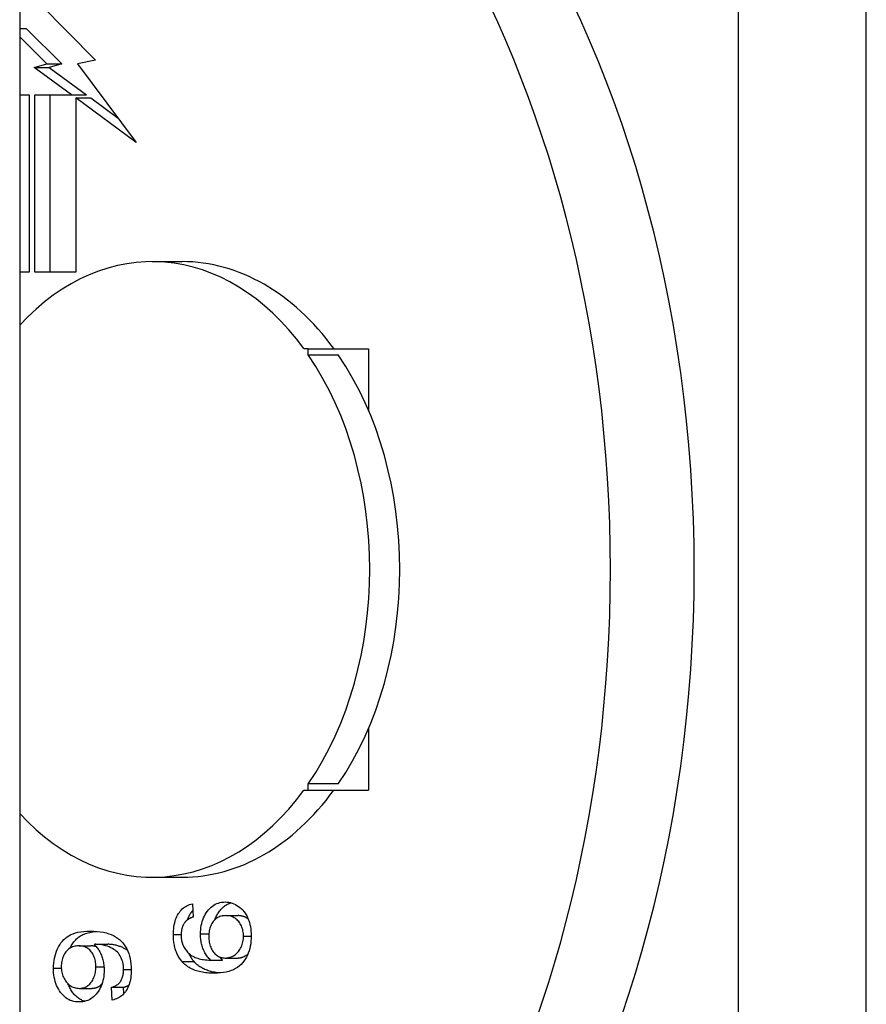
# Model space of a CAD drawing. Header units: inches. Extents: x 5.1 to 81, y 4.4 to 51.
# Tile 33 of 56: x 51.716 to 52.109, y 22.32 to 22.777. Entities that reach past the tile are written whole.
import ezdxf

# ---------------------------------------------------------------- set-up
doc = ezdxf.new("R2010")
doc.units = ezdxf.units.IN
doc.header["$MEASUREMENT"] = 0
doc.layers.add('Visible Edges(ANSI)', color=7, linetype='Continuous', lineweight=25)
doc.layers.add('Visible Tangent Edges(ANSI)', color=7, linetype='Continuous', lineweight=25)

msp = doc.modelspace()

# ---------------------------------------------------------------- linework, layer by layer
at = {"layer": 'Visible Edges(ANSI)'}
for p, q in [((51.71635, 35.37611), (51.71635, 19.66811)), ((51.72563, 22.7844), (51.75159, 22.75822)), ((51.71635, 22.7729), (51.71942, 22.7729)), ((51.71942, 22.7729), (51.73596, 22.75653)), ((51.729, 22.75653), (51.71635, 22.76905)), ((51.72307, 22.7549), (51.729, 22.75653)), ((51.729, 22.75653), (51.73596, 22.75653)), ((51.73596, 22.75653), (51.73003, 22.7549)), ((51.75159, 22.75822), (51.74322, 22.75656)), ((51.74322, 22.75656), (51.77045, 22.72002)), ((51.74039, 22.74215), (51.72307, 22.7549)), ((51.72307, 22.7549), (51.73003, 22.7549)), ((51.73003, 22.7549), (51.74735, 22.74215)), ((51.71635, 22.74215), (51.72077, 22.74215)), ((51.72077, 22.74215), (51.72077, 22.6599)), ((51.72342, 22.6599), (51.72342, 22.74215)), ((51.72342, 22.74215), (51.74039, 22.74215)), ((51.73038, 22.74215), (51.73038, 22.6599)), ((51.74039, 22.74215), (51.74735, 22.74215)), ((51.77045, 22.72002), (51.74234, 22.74072)), ((51.74234, 22.74072), (51.74234, 22.6599)), ((51.74234, 22.74072), (51.7493, 22.74072)), ((51.7493, 22.74072), (51.76199, 22.73137)), ((51.77782, 22.66482), (51.79174, 22.66482)), ((51.72077, 22.6599), (51.71635, 22.6599)), ((51.74234, 22.6599), (51.72342, 22.6599)), ((51.8502, 22.62447), (51.84814, 22.62447)), ((51.8502, 22.62447), (51.87812, 22.62447)), ((51.8502, 22.62155), (51.8502, 22.62447)), ((51.87812, 22.62447), (51.87812, 22.59589)), ((51.8502, 22.62155), (51.86412, 22.62155)), ((51.87812, 22.44832), (51.87812, 22.41974)), ((51.86412, 22.42266), (51.8502, 22.42266)), ((51.8502, 22.41974), (51.8502, 22.42266)), ((51.84814, 22.41974), (51.8502, 22.41974)), ((51.8502, 22.41974), (51.87812, 22.41974)), ((51.77782, 22.37939), (51.79174, 22.37939)), ((51.79647, 22.36702), (51.79682, 22.36092)), ((51.81194, 22.36157), (51.81751, 22.36157)), ((51.74375, 22.34755), (51.74931, 22.34755)), ((51.75172, 22.34827), (51.75729, 22.34827)), ((51.80494, 22.34095), (51.8105, 22.34095)), ((51.8117, 22.3419), (51.81727, 22.3419)), ((51.7441, 22.32784), (51.74966, 22.32784)), ((51.75894, 22.32834), (51.76451, 22.32834)), ((51.75932, 22.32243), (51.75894, 22.32834)), ((51.7647, 22.32542), (51.76451, 22.32834))]:
    msp.add_line(p, q, dxfattribs=at)
at = {"layer": 'Visible Edges(ANSI)', "flags": 128}
for points in [[(51.80022, 22.35311), (51.80024, 22.35412), (51.80031, 22.3551), (51.80042, 22.35606), (51.80057, 22.357), (51.80077, 22.35791), (51.80102, 22.35879), (51.80131, 22.35965), (51.80164, 22.36049), (51.80202, 22.36129), (51.80244, 22.36208), (51.8029, 22.36284), (51.80341, 22.36357), (51.80396, 22.36426), (51.80453, 22.36489), (51.80513, 22.36546), (51.80575, 22.36597), (51.8064, 22.36642), (51.80707, 22.36681), (51.80778, 22.36714), (51.8085, 22.36742), (51.80926, 22.36763), (51.81004, 22.36778), (51.81084, 22.36787), (51.81167, 22.3679)], [(51.80686, 22.35962), (51.80704, 22.36009), (51.80724, 22.36056), (51.80745, 22.36101), (51.80767, 22.36146), (51.80791, 22.3619), (51.80816, 22.36234), (51.80842, 22.36276), (51.8087, 22.36318), (51.809, 22.36359), (51.8093, 22.36399), (51.80961, 22.36436), (51.80993, 22.36472), (51.81026, 22.36506), (51.8106, 22.36538), (51.81094, 22.36568), (51.8113, 22.36596), (51.81166, 22.36622), (51.81203, 22.36646), (51.81241, 22.36669), (51.8128, 22.36689), (51.81319, 22.36708), (51.81359, 22.36725), (51.81401, 22.36739), (51.81442, 22.36752)], [(51.81167, 22.3679), (51.81249, 22.36786), (51.8133, 22.36777), (51.81409, 22.36761), (51.81487, 22.36739), (51.81564, 22.3671), (51.81639, 22.36675), (51.81712, 22.36633), (51.81784, 22.36586), (51.81854, 22.36532), (51.81919, 22.36474), (51.8198, 22.36412), (51.82037, 22.36344), (51.82089, 22.36272), (51.82138, 22.36195), (51.82182, 22.36114), (51.82222, 22.36027), (51.82258, 22.35937), (51.82289, 22.35844), (51.82315, 22.35748), (51.82336, 22.35649), (51.82353, 22.35547), (51.82365, 22.35442), (51.82372, 22.35334), (51.82374, 22.35223)], [(51.78766, 22.3528), (51.78768, 22.35377), (51.78773, 22.35471), (51.78781, 22.35562), (51.78792, 22.35651), (51.78807, 22.35736), (51.78825, 22.35818), (51.78846, 22.35897), (51.7887, 22.35973), (51.78898, 22.36046), (51.78929, 22.36117), (51.78963, 22.36184), (51.79001, 22.36248), (51.79041, 22.36309), (51.79084, 22.36366), (51.79129, 22.36418), (51.79177, 22.36466), (51.79227, 22.36511), (51.7928, 22.3655), (51.79335, 22.36586), (51.79392, 22.36618), (51.79452, 22.36645), (51.79515, 22.36668), (51.7958, 22.36687), (51.79647, 22.36702)], [(51.79426, 22.35969), (51.79433, 22.35989), (51.7944, 22.3601), (51.79448, 22.3603), (51.79456, 22.3605), (51.79464, 22.36069), (51.79473, 22.36089), (51.79482, 22.36108), (51.79491, 22.36127), (51.795, 22.36145), (51.79509, 22.36164), (51.79519, 22.36182), (51.79529, 22.362), (51.79539, 22.36218), (51.7955, 22.36236), (51.7956, 22.36253), (51.79571, 22.3627), (51.79582, 22.36287), (51.79593, 22.36303), (51.79605, 22.36319), (51.79617, 22.36335), (51.79628, 22.36351), (51.7964, 22.36366), (51.79653, 22.36381), (51.79665, 22.36395)], [(51.79308, 22.3586), (51.79293, 22.35839), (51.79278, 22.35817), (51.79264, 22.35795), (51.79251, 22.35773), (51.79238, 22.3575), (51.79226, 22.35727), (51.79215, 22.35703), (51.79205, 22.35679), (51.79195, 22.35655), (51.79185, 22.3563), (51.79176, 22.35605), (51.79168, 22.3558), (51.79161, 22.35554), (51.79154, 22.35527), (51.79148, 22.35501), (51.79143, 22.35474), (51.79138, 22.35446), (51.79134, 22.35418), (51.7913, 22.3539), (51.79127, 22.35361), (51.79125, 22.35332), (51.79123, 22.35303), (51.79122, 22.35273), (51.79122, 22.35242)], [(51.79682, 22.36092), (51.79661, 22.36085), (51.79641, 22.36078), (51.79621, 22.3607), (51.79601, 22.36062), (51.79582, 22.36054), (51.79563, 22.36046), (51.79545, 22.36038), (51.79527, 22.36029), (51.7951, 22.3602), (51.79493, 22.36011), (51.79477, 22.36002), (51.79461, 22.35992), (51.79445, 22.35982), (51.7943, 22.35972), (51.79416, 22.35962), (51.79402, 22.35952), (51.79389, 22.35941), (51.79376, 22.3593), (51.79363, 22.35919), (51.79351, 22.35907), (51.7934, 22.35896), (51.79329, 22.35884), (51.79318, 22.35872), (51.79308, 22.3586)], [(51.81194, 22.36157), (51.81134, 22.36155), (51.81076, 22.36149), (51.81021, 22.3614), (51.80967, 22.36126), (51.80916, 22.36109), (51.80866, 22.36088), (51.80819, 22.36064), (51.80774, 22.36035), (51.80732, 22.36003), (51.80691, 22.35966), (51.80652, 22.35926), (51.80616, 22.35883), (51.80582, 22.35836), (51.80551, 22.35787), (51.80524, 22.35736), (51.80499, 22.35683), (51.80477, 22.35628), (51.80457, 22.35571), (51.80441, 22.35512), (51.80428, 22.35451), (51.80418, 22.35387), (51.8041, 22.35322), (51.80406, 22.35255), (51.80405, 22.35185)], [(51.82019, 22.35208), (51.82017, 22.35273), (51.82013, 22.35336), (51.82005, 22.35397), (51.81994, 22.35457), (51.8198, 22.35515), (51.81963, 22.35572), (51.81943, 22.35627), (51.8192, 22.35681), (51.81894, 22.35733), (51.81864, 22.35783), (51.81832, 22.35832), (51.81796, 22.35879), (51.81758, 22.35923), (51.81718, 22.35964), (51.81675, 22.36), (51.81631, 22.36033), (51.81584, 22.36062), (51.81535, 22.36087), (51.81483, 22.36109), (51.8143, 22.36126), (51.81374, 22.3614), (51.81316, 22.36149), (51.81256, 22.36155), (51.81194, 22.36157)], [(51.82234, 22.35999), (51.82218, 22.36012), (51.82201, 22.36024), (51.82184, 22.36036), (51.82166, 22.36047), (51.82148, 22.36058), (51.8213, 22.36068), (51.82112, 22.36078), (51.82093, 22.36087), (51.82074, 22.36095), (51.82055, 22.36103), (51.82035, 22.36111), (51.82015, 22.36117), (51.81995, 22.36124), (51.81974, 22.3613), (51.81953, 22.36135), (51.81932, 22.36139), (51.8191, 22.36144), (51.81889, 22.36147), (51.81866, 22.3615), (51.81844, 22.36153), (51.81821, 22.36154), (51.81798, 22.36156), (51.81775, 22.36157), (51.81751, 22.36157)], [(51.73202, 22.33722), (51.73205, 22.33842), (51.73214, 22.3396), (51.73228, 22.34076), (51.73249, 22.34189), (51.73275, 22.34299), (51.73307, 22.34406), (51.73345, 22.34511), (51.73388, 22.34614), (51.73437, 22.34711), (51.73491, 22.34803), (51.7355, 22.34889), (51.73614, 22.34969), (51.73682, 22.35043), (51.73756, 22.3511), (51.73834, 22.35172), (51.73918, 22.35227), (51.74008, 22.35276), (51.74109, 22.35319), (51.74218, 22.35355), (51.74338, 22.35384), (51.74467, 22.35407), (51.74605, 22.35424), (51.74753, 22.35433), (51.74911, 22.35437)], [(51.73957, 22.34639), (51.73985, 22.34696), (51.74016, 22.34751), (51.74048, 22.34803), (51.74082, 22.34854), (51.74117, 22.34903), (51.74154, 22.34949), (51.74193, 22.34994), (51.74233, 22.35037), (51.74275, 22.35077), (51.74319, 22.35115), (51.74364, 22.35152), (51.74411, 22.35186), (51.7446, 22.35218), (51.74511, 22.35248), (51.74565, 22.35276), (51.74622, 22.35302), (51.74683, 22.35325), (51.74746, 22.35346), (51.74813, 22.35365), (51.74884, 22.35382), (51.74957, 22.35396), (51.75034, 22.35409), (51.75114, 22.35419), (51.75197, 22.35427)], [(51.74911, 22.35437), (51.75076, 22.35433), (51.75233, 22.35424), (51.75381, 22.35407), (51.7552, 22.35385), (51.75651, 22.35356), (51.75773, 22.3532), (51.75886, 22.35278), (51.7599, 22.35229), (51.76087, 22.35174), (51.76178, 22.35112), (51.76263, 22.35045), (51.76343, 22.3497), (51.76416, 22.3489), (51.76483, 22.34803), (51.76545, 22.34709), (51.766, 22.3461), (51.7665, 22.34505), (51.76692, 22.34395), (51.76728, 22.34281), (51.76758, 22.34163), (51.76781, 22.3404), (51.76797, 22.33913), (51.76807, 22.33781), (51.76811, 22.33646)], [(51.7917, 22.34023), (51.79137, 22.34062), (51.79106, 22.34103), (51.79076, 22.34144), (51.79047, 22.34187), (51.7902, 22.34231), (51.78994, 22.34276), (51.78969, 22.34322), (51.78946, 22.34369), (51.78924, 22.34418), (51.78904, 22.34467), (51.78885, 22.34518), (51.78867, 22.3457), (51.78851, 22.34623), (51.78836, 22.34677), (51.78823, 22.34732), (51.78811, 22.34788), (51.78801, 22.34846), (51.78791, 22.34905), (51.78784, 22.34964), (51.78777, 22.35025), (51.78772, 22.35087), (51.78769, 22.35151), (51.78767, 22.35215), (51.78766, 22.3528)], [(51.79122, 22.35242), (51.79122, 22.35218), (51.79123, 22.35194), (51.79124, 22.3517), (51.79125, 22.35147), (51.79127, 22.35123), (51.79129, 22.351), (51.79132, 22.35077), (51.79135, 22.35055), (51.79138, 22.35032), (51.79142, 22.3501), (51.79146, 22.34989), (51.79151, 22.34967), (51.79156, 22.34946), (51.79161, 22.34925), (51.79167, 22.34904), (51.79173, 22.34883), (51.7918, 22.34863), (51.79187, 22.34843), (51.79195, 22.34823), (51.79202, 22.34804), (51.79211, 22.34784), (51.79219, 22.34765), (51.79228, 22.34746), (51.79238, 22.34728)], [(51.80494, 22.34095), (51.80454, 22.34133), (51.80417, 22.34172), (51.80381, 22.34212), (51.80347, 22.34254), (51.80315, 22.34297), (51.80285, 22.34342), (51.80256, 22.34387), (51.80229, 22.34435), (51.80203, 22.34484), (51.8018, 22.34534), (51.80158, 22.34585), (51.80138, 22.34638), (51.80119, 22.34692), (51.80102, 22.34746), (51.80087, 22.34801), (51.80073, 22.34856), (51.80061, 22.34912), (51.80051, 22.34967), (51.80042, 22.35024), (51.80035, 22.3508), (51.80029, 22.35137), (51.80025, 22.35195), (51.80023, 22.35253), (51.80022, 22.35311)], [(51.80405, 22.35185), (51.80406, 22.35117), (51.8041, 22.3505), (51.80418, 22.34985), (51.80428, 22.34922), (51.80441, 22.34861), (51.80457, 22.34801), (51.80477, 22.34743), (51.80499, 22.34687), (51.80524, 22.34633), (51.80551, 22.3458), (51.80582, 22.34529), (51.80616, 22.3448), (51.80652, 22.34434), (51.8069, 22.34392), (51.8073, 22.34353), (51.80772, 22.34319), (51.80815, 22.34289), (51.8086, 22.34263), (51.80907, 22.34241), (51.80956, 22.34223), (51.81007, 22.34209), (51.81059, 22.34199), (51.81114, 22.34193), (51.8117, 22.3419)], [(51.82374, 22.35223), (51.82372, 22.35097), (51.82363, 22.34975), (51.8235, 22.34856), (51.8233, 22.34742), (51.82305, 22.34631), (51.82275, 22.34525), (51.82239, 22.34422), (51.82197, 22.34324), (51.8215, 22.34229), (51.82098, 22.34139), (51.82039, 22.34052), (51.81976, 22.33969), (51.81906, 22.33892), (51.81828, 22.33822), (51.81744, 22.33758), (51.81652, 22.33701), (51.81553, 22.3365), (51.81447, 22.33606), (51.81334, 22.33569), (51.81214, 22.33539), (51.81086, 22.33516), (51.80952, 22.33499), (51.8081, 22.33489), (51.80661, 22.33485)], [(51.8117, 22.3419), (51.81226, 22.34193), (51.81281, 22.34199), (51.81335, 22.3421), (51.81389, 22.34224), (51.81442, 22.34243), (51.81495, 22.34267), (51.81547, 22.34294), (51.81598, 22.34326), (51.81648, 22.34361), (51.81695, 22.344), (51.81738, 22.34442), (51.81779, 22.34487), (51.81816, 22.34536), (51.81851, 22.34588), (51.81883, 22.34643), (51.81911, 22.34701), (51.81936, 22.34762), (51.81958, 22.34823), (51.81977, 22.34885), (51.81992, 22.34948), (51.82004, 22.35012), (51.82012, 22.35076), (51.82017, 22.35142), (51.82019, 22.35208)], [(51.74375, 22.34755), (51.74313, 22.34753), (51.74254, 22.34747), (51.74197, 22.34737), (51.74142, 22.34723), (51.74089, 22.34706), (51.74039, 22.34684), (51.7399, 22.34659), (51.73944, 22.3463), (51.739, 22.34597), (51.73858, 22.3456), (51.73818, 22.34519), (51.7378, 22.34474), (51.73745, 22.34427), (51.73713, 22.34378), (51.73684, 22.34327), (51.73658, 22.34275), (51.73635, 22.34221), (51.73616, 22.34165), (51.73599, 22.34108), (51.73585, 22.34049), (51.73574, 22.33989), (51.73567, 22.33927), (51.73562, 22.33863), (51.73561, 22.33798)], [(51.75169, 22.33783), (51.75168, 22.33852), (51.75164, 22.3392), (51.75156, 22.33985), (51.75146, 22.34048), (51.75133, 22.34109), (51.75117, 22.34169), (51.75097, 22.34226), (51.75075, 22.34281), (51.7505, 22.34334), (51.75023, 22.34385), (51.74992, 22.34433), (51.74958, 22.3448), (51.74922, 22.34524), (51.74883, 22.34564), (51.74842, 22.346), (51.74799, 22.34633), (51.74754, 22.34661), (51.74706, 22.34686), (51.74657, 22.34707), (51.74605, 22.34724), (51.7455, 22.34737), (51.74494, 22.34747), (51.74435, 22.34753), (51.74375, 22.34755)], [(51.75192, 22.34714), (51.75182, 22.34718), (51.75172, 22.34721), (51.75162, 22.34724), (51.75152, 22.34727), (51.75142, 22.34729), (51.75132, 22.34732), (51.75121, 22.34734), (51.75111, 22.34737), (51.751, 22.34739), (51.75089, 22.34741), (51.75079, 22.34743), (51.75068, 22.34744), (51.75057, 22.34746), (51.75046, 22.34748), (51.75035, 22.34749), (51.75024, 22.3475), (51.75012, 22.34751), (51.75001, 22.34752), (51.7499, 22.34753), (51.74978, 22.34753), (51.74966, 22.34754), (51.74955, 22.34754), (51.74943, 22.34754), (51.74931, 22.34755)], [(51.75172, 22.34827), (51.7517, 22.34827), (51.75167, 22.34827), (51.75165, 22.34827), (51.75162, 22.34827), (51.7516, 22.34827), (51.75157, 22.34827), (51.75154, 22.34827), (51.75151, 22.34827), (51.75147, 22.34826), (51.75144, 22.34826), (51.75141, 22.34826), (51.75137, 22.34826), (51.75133, 22.34826), (51.7513, 22.34826), (51.75126, 22.34825), (51.75122, 22.34825), (51.75118, 22.34825), (51.75114, 22.34825), (51.75109, 22.34825), (51.75105, 22.34824), (51.751, 22.34824), (51.75096, 22.34824), (51.75091, 22.34823), (51.75086, 22.34823)], [(51.75086, 22.34823), (51.7512, 22.34792), (51.75153, 22.34758), (51.75185, 22.34723), (51.75216, 22.34686), (51.75245, 22.34647), (51.75274, 22.34606), (51.75301, 22.34564), (51.75328, 22.34519), (51.75353, 22.34473), (51.75377, 22.34424), (51.75401, 22.34374), (51.75423, 22.34322), (51.75443, 22.34269), (51.75462, 22.34214), (51.75479, 22.34159), (51.75495, 22.34104), (51.75508, 22.34047), (51.7552, 22.3399), (51.7553, 22.33932), (51.75538, 22.33873), (51.75544, 22.33814), (51.75549, 22.33753), (51.75551, 22.33692), (51.75552, 22.3363)], [(51.76455, 22.33661), (51.76452, 22.33753), (51.76445, 22.33841), (51.76432, 22.33926), (51.76414, 22.34007), (51.76391, 22.34084), (51.76363, 22.34158), (51.76331, 22.34228), (51.76295, 22.34293), (51.76256, 22.34353), (51.76214, 22.3441), (51.76168, 22.34461), (51.76118, 22.34509), (51.76064, 22.34553), (51.76004, 22.34594), (51.75938, 22.34633), (51.75866, 22.3467), (51.75788, 22.34704), (51.75704, 22.34735), (51.75617, 22.34763), (51.7553, 22.34786), (51.75441, 22.34804), (51.75352, 22.34817), (51.75263, 22.34824), (51.75172, 22.34827)], [(51.76632, 22.34544), (51.76606, 22.34564), (51.76578, 22.34583), (51.76548, 22.34602), (51.76518, 22.3462), (51.76486, 22.34638), (51.76453, 22.34655), (51.76418, 22.34672), (51.76382, 22.34688), (51.76345, 22.34704), (51.76307, 22.34719), (51.76267, 22.34733), (51.76227, 22.34747), (51.76186, 22.3476), (51.76145, 22.34772), (51.76104, 22.34782), (51.76063, 22.34791), (51.76022, 22.348), (51.7598, 22.34807), (51.75939, 22.34813), (51.75897, 22.34818), (51.75855, 22.34822), (51.75813, 22.34825), (51.75771, 22.34826), (51.75729, 22.34827)], [(51.79238, 22.34728), (51.79263, 22.3468), (51.79291, 22.34635), (51.79321, 22.34591), (51.79352, 22.34548), (51.79386, 22.34508), (51.79421, 22.34469), (51.79458, 22.34431), (51.79498, 22.34396), (51.79539, 22.34362), (51.79582, 22.3433), (51.79627, 22.34299), (51.79674, 22.34271), (51.79724, 22.34244), (51.79777, 22.34219), (51.79834, 22.34197), (51.79893, 22.34177), (51.79957, 22.34159), (51.80023, 22.34143), (51.80093, 22.34129), (51.80167, 22.34118), (51.80243, 22.34109), (51.80323, 22.34102), (51.80407, 22.34098), (51.80494, 22.34095)], [(51.80661, 22.33485), (51.80576, 22.33486), (51.80494, 22.33489), (51.80413, 22.33494), (51.80335, 22.335), (51.80258, 22.33509), (51.80183, 22.33519), (51.80111, 22.33531), (51.8004, 22.33545), (51.79971, 22.33561), (51.79904, 22.33579), (51.79839, 22.33598), (51.79776, 22.3362), (51.79715, 22.33643), (51.79656, 22.33668), (51.79598, 22.33695), (51.79543, 22.33724), (51.7949, 22.33755), (51.79438, 22.33788), (51.79389, 22.33822), (51.79341, 22.33859), (51.79296, 22.33897), (51.79252, 22.33937), (51.7921, 22.33979), (51.7917, 22.34023)], [(51.79727, 22.34023), (51.79715, 22.34037), (51.79703, 22.34051), (51.79691, 22.34066), (51.79679, 22.34081), (51.79668, 22.34095), (51.79657, 22.3411), (51.79646, 22.34126), (51.79635, 22.34141), (51.79624, 22.34156), (51.79613, 22.34172), (51.79603, 22.34188), (51.79593, 22.34204), (51.79583, 22.3422), (51.79573, 22.34236), (51.79564, 22.34252), (51.79554, 22.34269), (51.79545, 22.34285), (51.79536, 22.34302), (51.79527, 22.34319), (51.79519, 22.34336), (51.7951, 22.34354), (51.79502, 22.34371), (51.79494, 22.34389), (51.79486, 22.34406)], [(51.8093, 22.33497), (51.80864, 22.33503), (51.80799, 22.33511), (51.80735, 22.3352), (51.80673, 22.3353), (51.80613, 22.33542), (51.80553, 22.33555), (51.80495, 22.33569), (51.80439, 22.33585), (51.80384, 22.33602), (51.8033, 22.33621), (51.80278, 22.33641), (51.80227, 22.33662), (51.80178, 22.33684), (51.8013, 22.33708), (51.80083, 22.33734), (51.80038, 22.3376), (51.79994, 22.33788), (51.79952, 22.33818), (51.79911, 22.33849), (51.79871, 22.33881), (51.79833, 22.33914), (51.79796, 22.33949), (51.79761, 22.33985), (51.79727, 22.34023)], [(51.8105, 22.34095), (51.81044, 22.34101), (51.81038, 22.34106), (51.81033, 22.34112), (51.81027, 22.34118), (51.81021, 22.34123), (51.81015, 22.34129), (51.81009, 22.34135), (51.81004, 22.3414), (51.80998, 22.34146), (51.80992, 22.34152), (51.80987, 22.34158), (51.80981, 22.34164), (51.80976, 22.34169), (51.8097, 22.34175), (51.80965, 22.34181), (51.8096, 22.34187), (51.80954, 22.34193), (51.80949, 22.34199), (51.80944, 22.34206), (51.80938, 22.34212), (51.80933, 22.34218), (51.80928, 22.34224), (51.80923, 22.3423), (51.80918, 22.34236)], [(51.81727, 22.3419), (51.81748, 22.34191), (51.8177, 22.34192), (51.81791, 22.34193), (51.81812, 22.34196), (51.81834, 22.34198), (51.81855, 22.34202), (51.81876, 22.34206), (51.81897, 22.34211), (51.81918, 22.34216), (51.81939, 22.34222), (51.81959, 22.34229), (51.8198, 22.34236), (51.82, 22.34244), (51.82021, 22.34252), (51.82041, 22.34262), (51.82061, 22.34271), (51.82082, 22.34282), (51.82102, 22.34293), (51.82122, 22.34305), (51.82142, 22.34317), (51.82161, 22.3433), (51.82181, 22.34343), (51.822, 22.34357), (51.82218, 22.34372)], [(51.74396, 22.32152), (51.74308, 22.32155), (51.74222, 22.32164), (51.7414, 22.3218), (51.7406, 22.32201), (51.73984, 22.32229), (51.7391, 22.32264), (51.73839, 22.32304), (51.73771, 22.32351), (51.73707, 22.32404), (51.73645, 22.32463), (51.73586, 22.32528), (51.7353, 22.32599), (51.73477, 22.32676), (51.7343, 22.32755), (51.73386, 22.32837), (51.73348, 22.32923), (51.73314, 22.33012), (51.73284, 22.33104), (51.73259, 22.33199), (51.73239, 22.33297), (51.73223, 22.33399), (51.73211, 22.33503), (51.73205, 22.33611), (51.73202, 22.33722)], [(51.73561, 22.33798), (51.73562, 22.3373), (51.73567, 22.33664), (51.73575, 22.33599), (51.73587, 22.33536), (51.73602, 22.33474), (51.7362, 22.33414), (51.73641, 22.33355), (51.73665, 22.33298), (51.73693, 22.33243), (51.73724, 22.33189), (51.73759, 22.33136), (51.73796, 22.33085), (51.73837, 22.33037), (51.73879, 22.32993), (51.73923, 22.32954), (51.73969, 22.32918), (51.74018, 22.32887), (51.74068, 22.3286), (51.7412, 22.32837), (51.74174, 22.32818), (51.7423, 22.32803), (51.74288, 22.32793), (51.74348, 22.32786), (51.7441, 22.32784)], [(51.75552, 22.3363), (51.7555, 22.33528), (51.75543, 22.33429), (51.75532, 22.33332), (51.75517, 22.33238), (51.75497, 22.33146), (51.75473, 22.33057), (51.75444, 22.32971), (51.75411, 22.32888), (51.75373, 22.32807), (51.75331, 22.32729), (51.75285, 22.32653), (51.75234, 22.3258), (51.7518, 22.32512), (51.75123, 22.32449), (51.75063, 22.32393), (51.75, 22.32342), (51.74934, 22.32298), (51.74866, 22.32259), (51.74794, 22.32226), (51.7472, 22.32199), (51.74643, 22.32178), (51.74564, 22.32164), (51.74481, 22.32155), (51.74396, 22.32152)], [(51.7441, 22.32784), (51.74465, 22.32786), (51.74518, 22.32792), (51.7457, 22.32802), (51.7462, 22.32816), (51.74669, 22.32834), (51.74715, 22.32856), (51.7476, 22.32882), (51.74803, 22.32911), (51.74844, 22.32945), (51.74884, 22.32983), (51.74922, 22.33024), (51.74958, 22.3307), (51.74992, 22.33119), (51.75023, 22.33169), (51.7505, 22.33222), (51.75075, 22.33276), (51.75097, 22.33333), (51.75117, 22.33391), (51.75133, 22.33452), (51.75146, 22.33514), (51.75156, 22.33578), (51.75164, 22.33644), (51.75168, 22.33713), (51.75169, 22.33783)], [(51.75894, 22.32834), (51.75942, 22.32847), (51.75988, 22.32863), (51.76031, 22.3288), (51.76072, 22.329), (51.76111, 22.32921), (51.76148, 22.32944), (51.76182, 22.32969), (51.76215, 22.32996), (51.76245, 22.33024), (51.76273, 22.33055), (51.76298, 22.33087), (51.76321, 22.33122), (51.76343, 22.33158), (51.76362, 22.33195), (51.7638, 22.33235), (51.76396, 22.33275), (51.76409, 22.33318), (51.76422, 22.33362), (51.76432, 22.33408), (51.7644, 22.33455), (51.76447, 22.33504), (51.76451, 22.33555), (51.76454, 22.33607), (51.76455, 22.33661)], [(51.76811, 22.33646), (51.76809, 22.3355), (51.76804, 22.33457), (51.76796, 22.33367), (51.76785, 22.3328), (51.76771, 22.33196), (51.76753, 22.33115), (51.76732, 22.33037), (51.76708, 22.32962), (51.76681, 22.3289), (51.76651, 22.32821), (51.76617, 22.32754), (51.7658, 22.32691), (51.7654, 22.32631), (51.76498, 22.32575), (51.76453, 22.32524), (51.76406, 22.32476), (51.76356, 22.32433), (51.76303, 22.32393), (51.76248, 22.32358), (51.7619, 22.32327), (51.76129, 22.323), (51.76066, 22.32277), (51.76, 22.32258), (51.75932, 22.32243)], [(51.74672, 22.32185), (51.74628, 22.32198), (51.74584, 22.32213), (51.74541, 22.32229), (51.74499, 22.32248), (51.74458, 22.32268), (51.74418, 22.3229), (51.74379, 22.32315), (51.74341, 22.32341), (51.74304, 22.3237), (51.74268, 22.324), (51.74232, 22.32432), (51.74198, 22.32466), (51.74164, 22.32503), (51.74132, 22.32541), (51.741, 22.32581), (51.74069, 22.32623), (51.7404, 22.32666), (51.74012, 22.3271), (51.73986, 22.32756), (51.73961, 22.32802), (51.73938, 22.32849), (51.73916, 22.32897), (51.73895, 22.32946), (51.73876, 22.32996)], [(51.74966, 22.32784), (51.7499, 22.32785), (51.75014, 22.32786), (51.75037, 22.32788), (51.7506, 22.3279), (51.75083, 22.32793), (51.75105, 22.32797), (51.75127, 22.32802), (51.75149, 22.32808), (51.7517, 22.32814), (51.75191, 22.32821), (51.75212, 22.32829), (51.75232, 22.32837), (51.75253, 22.32846), (51.75272, 22.32856), (51.75292, 22.32867), (51.75311, 22.32878), (51.7533, 22.3289), (51.75348, 22.32903), (51.75366, 22.32916), (51.75384, 22.32931), (51.75402, 22.32946), (51.75419, 22.32961), (51.75436, 22.32978), (51.75452, 22.32995)], [(51.76451, 22.32834), (51.76463, 22.32837), (51.76475, 22.3284), (51.76487, 22.32844), (51.76498, 22.32847), (51.7651, 22.32851), (51.76521, 22.32855), (51.76532, 22.32858), (51.76543, 22.32862), (51.76554, 22.32866), (51.76565, 22.32871), (51.76575, 22.32875), (51.76586, 22.32879), (51.76596, 22.32884), (51.76606, 22.32888), (51.76616, 22.32893), (51.76626, 22.32898), (51.76636, 22.32903), (51.76646, 22.32908), (51.76655, 22.32913), (51.76664, 22.32919), (51.76674, 22.32924), (51.76683, 22.3293), (51.76692, 22.32935), (51.76701, 22.32941)]]:
    msp.add_lwpolyline(points, dxfattribs=at)
at = {"layer": 'Visible Edges(ANSI)'}
for centre, major_axis, start_param, end_param in [((51.6952, 22.52211), (0, -0.47244), 0.063357, 3.078236), ((51.65631, 22.52211), (0, 0.47244), 3.322306, 6.102472), ((51.77782, 22.52211), (0, 0.14272), 5.512224, 6.938164), ((51.79174, 22.52211), (0, 0.14272), 5.512224, 6.283185), ((51.77782, 22.52211), (0, 0.14272), 3.941428, 5.48335), ((51.79174, 22.52211), (0, -0.14272), 0.799835, 2.341757), ((51.77782, 22.52211), (0, -0.14272), 5.628207, 7.054146), ((51.79174, 22.52211), (0, -0.14272), 0, 0.770961)]:
    msp.add_ellipse(centre, major_axis=major_axis, ratio=0.707107, start_param=start_param, end_param=end_param, dxfattribs=at)
at = {"layer": 'Visible Tangent Edges(ANSI)'}
for p, q in [((52.0497, 35.43811), (52.0497, 19.60611)), ((52.1091, 19.60611), (52.1091, 35.43811)), ((51.78766, 22.3528), (51.79122, 22.3528)), ((51.80022, 22.35311), (51.8041, 22.35311)), ((51.82019, 22.35208), (51.82374, 22.35208)), ((51.7917, 22.34023), (51.79727, 22.34023)), ((51.73202, 22.33722), (51.73563, 22.33722)), ((51.75169, 22.33783), (51.75547, 22.33783)), ((51.76455, 22.33661), (51.76811, 22.33661))]:
    msp.add_line(p, q, dxfattribs=at)

doc.saveas('drawing.dxf')
